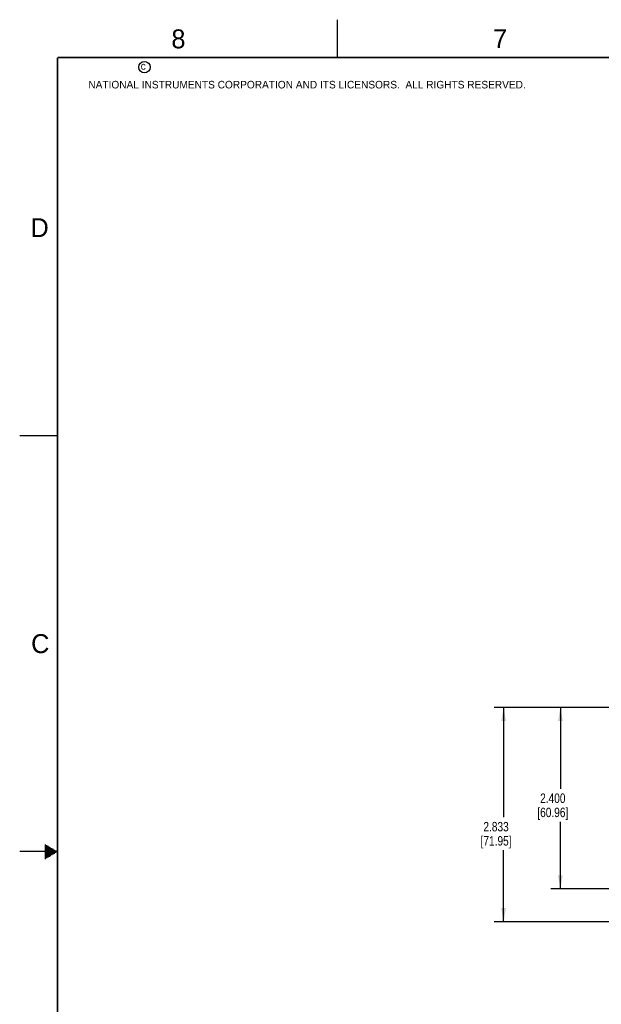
# Model space of a CAD drawing. Header units: inches. Extents: x 0 to 34, y 0 to 22.
# Tile 2 of 19: x 0 to 7.7, y 9 to 22. Entities that reach past the tile are written whole.
import ezdxf

# ---------------------------------------------------------------- set-up
doc = ezdxf.new("R2010")
doc.units = ezdxf.units.IN
doc.header["$LTSCALE"] = 1.87
doc.header["$MEASUREMENT"] = 0
doc.layers.get('0').update_dxf_attribs({"linetype": 'CONTINUOUS'})
doc.layers.add('DIMENSIONS', color=7, linetype='CONTINUOUS')
doc.styles.get("Standard").update_dxf_attribs({"font": 'txt', "width": 0.8})
doc.styles.add('TEXTSTYLE_2', font='txt')
doc.dimstyles.new('DIMSTYLE_1', dxfattribs={"dimtxt": 0.125, "dimasz": 0.18, "dimexe": 0.125, "dimexo": 0.0625, "dimgap": 0.0625, "dimtad": 0, "dimtih": 1, "dimtoh": 1, "dimdec": 3, "dimzin": 4, "dimdsep": 46, "dimtxsty": 'STANDARD', "dimblk": '_FILLED', "dimblk1": '_FILLED', "dimblk2": '_FILLED', "dimcen": 0.09, "dimadec": 0, "dimazin": 0, "dimtp": 0.001, "dimtm": 0.001, "dimtfac": 1, "dimtdec": 3, "dimtofl": 0, "dimtmove": 0, "dimatfit": 3, "dimldrblk": '_FILLED', "dimfxl": 1, "dimtolj": 1, "dimtzin": 4, "dimarcsym": 0})

# ---------------------------------------------------------------- blocks, each defined once
blk = doc.blocks.new('_FILLED')
at = {"color": 0, "linetype": 'BYBLOCK'}
blk.add_solid([(0, 0), (-1, 0.174), (-1, -0.174)], dxfattribs=at)
blk = doc.blocks.new('*D3')
at = {"layer": 'DIMENSIONS', "color": 2, "linetype": 'CONTINUOUS'}
for p, q in [((8.433, 12.906), (7.02, 12.906)), ((7.145, 12.906), (7.145, 11.831)), ((7.145, 10.506), (7.145, 11.393)), ((7.888, 10.506), (7.02, 10.506))]:
    blk.add_line(p, q, dxfattribs=at)
at = {"layer": 'DIMENSIONS', "color": 2, "linetype": 'CONTINUOUS', "xscale": 0.18, "yscale": 0.18, "zscale": 0.18}
for p, rotation in [((7.145, 12.906), 90), ((7.145, 10.506), 270)]:
    blk.add_blockref('_FILLED', p, dxfattribs=dict(at, rotation=rotation))
at = {"layer": 'DIMENSIONS', "color": 2, "linetype": 'CONTINUOUS', "insert": (7.045, 11.768), "char_height": 0.125, "width": 0.7, "attachment_point": 2, "line_spacing_factor": 0.9}
blk.add_mtext('2.400\\P[60.96]', dxfattribs=at)
blk = doc.blocks.new('*D5')
at = {"layer": 'DIMENSIONS', "color": 2, "linetype": 'CONTINUOUS'}
for p, q in [((8.532, 12.906), (6.27, 12.906)), ((6.395, 12.906), (6.395, 11.455)), ((6.395, 10.073), (6.395, 11.017)), ((8.321, 10.073), (6.27, 10.073))]:
    blk.add_line(p, q, dxfattribs=at)
at = {"layer": 'DIMENSIONS', "color": 2, "linetype": 'CONTINUOUS', "xscale": 0.18, "yscale": 0.18, "zscale": 0.18}
for p, rotation in [((6.395, 12.906), 90), ((6.395, 10.073), 270)]:
    blk.add_blockref('_FILLED', p, dxfattribs=dict(at, rotation=rotation))
at = {"layer": 'DIMENSIONS', "color": 2, "linetype": 'CONTINUOUS', "insert": (6.295, 11.392), "char_height": 0.125, "width": 0.7, "attachment_point": 2, "line_spacing_factor": 0.9}
blk.add_mtext('2.833\\P[71.95]', dxfattribs=at)

msp = doc.modelspace()

# ---------------------------------------------------------------- linework, layer by layer
at = {"color": 2, "linetype": 'CONTINUOUS'}
for p, q in [((4.2, 21.5), (4.2, 22)), ((0, 16.5), (0.5, 16.5)), ((0.3303, 11.09), (0.3441, 11.09)), ((0.3303, 11.08), (0.3614, 11.08)), ((0.3303, 11.07), (0.3788, 11.07)), ((0.5, 11), (0, 11)), ((0.3303, 11.06), (0.3961, 11.06)), ((0.3303, 11.05), (0.4134, 11.05)), ((0.3303, 11.04), (0.4307, 11.04)), ((0.3303, 11.03), (0.448, 11.03)), ((0.3303, 11.02), (0.4654, 11.02)), ((0.3303, 11.01), (0.4827, 11.01)), ((0.3303, 10.99), (0.4827, 10.99)), ((0.3303, 10.98), (0.4654, 10.98)), ((0.3303, 10.97), (0.448, 10.97)), ((0.3303, 10.96), (0.4307, 10.96)), ((0.3303, 10.95), (0.4134, 10.95)), ((0.3303, 10.94), (0.3961, 10.94)), ((0.3303, 10.93), (0.3788, 10.93)), ((0.3303, 10.92), (0.3614, 10.92)), ((0.3303, 10.91), (0.3441, 10.91))]:
    msp.add_line(p, q, dxfattribs=at)
at = {"color": 7, "linetype": 'CONTINUOUS', "const_width": 0.02}
for points in [[(0.5, 21.5), (0.5, 0.5)], [(33.5, 21.5), (0.5, 21.5)]]:
    msp.add_lwpolyline(points, dxfattribs=at)
at = {"color": 2, "linetype": 'CONTINUOUS'}
msp.add_circle((1.6484, 21.3727), 0.0754, dxfattribs=at)

# ---------------------------------------------------------------- texts
at = {"color": 2, "linetype": 'CONTINUOUS', "attachment_point": 1, "line_spacing_factor": 0.9, "style": 'TEXTSTYLE_2'}
for s, insert, char_height, width in [('8', (2.0046, 21.8713), 0.25, 0.25), ('7', (6.2556, 21.8743), 0.25, 0.25), ('c', (1.599, 21.4388), 0.1, 0.1), ('NATIONAL INSTRUMENTS CORPORATION AND ITS LICENSORS.  ALL RIGHTS RESERVED.', (0.9071, 21.1911), 0.1, 7.3), ('D', (0.1424, 19.375), 0.25, 0.25), ('C', (0.1508, 13.8746), 0.25, 0.25)]:
    msp.add_mtext(s, dxfattribs=dict(at, insert=insert, char_height=char_height, width=width))

# ---------------------------------------------------------------- dimensions: what is measured, and where the dimension line sits
at = {"layer": 'DIMENSIONS', "color": 2, "linetype": 'CONTINUOUS'}
for base, p1, p2, angle, picture, middle in [((6.3954, 12.90565), (8.3835, 10.07311), (8.59472, 12.90565), 90, '*D5', (6.3954, 11.23625)), ((7.1454, 10.5058), (8.4959, 12.9056), (7.9501, 10.5058), 270, '*D3', (7.1454, 11.612))]:
    dim = msp.add_linear_dim(base=base, p1=p1, p2=p2, angle=angle, dimstyle='DIMSTYLE_1', dxfattribs=at)
    dim.commit()
    dim.dimension.update_dxf_attribs({"geometry": picture, "text_midpoint": middle, "dimtype": 160})

doc.saveas('drawing.dxf')
